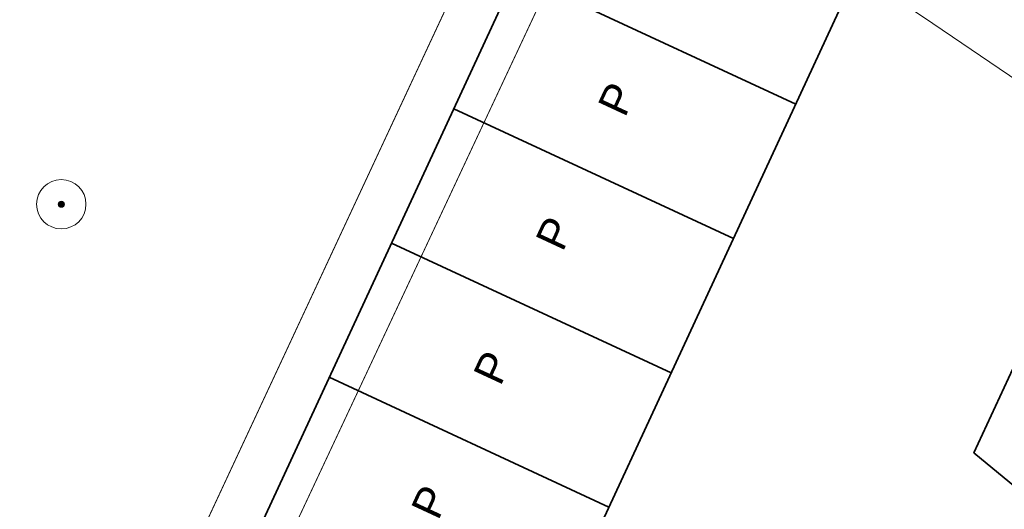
# Model space of a CAD drawing. Header units: metres. Extents: x 93008 to 98406, y 448779 to 454332.
# Tile 42 of 136: x 95600.6 to 95616.57, y 451634.56 to 451642.49. Entities that reach past the tile are written whole.
import ezdxf
from ezdxf.enums import TextEntityAlignment as Align

# ---------------------------------------------------------------- set-up
doc = ezdxf.new("R2010")
doc.units = ezdxf.units.M
doc.header["$MEASUREMENT"] = 0
for name, color, linetype, lineweight in [('B-PV-VW-MARKERING_PARKEERVAK-G', 7, 'Continuous', 35), ('B-PV-VW-MARKERING_PARKEERVAK-SCHEDING-G', 7, 'Continuous', 35), ('B-RO-GR-BEPLANTING_CULTUUR_VASTE PLANTENVAK-GV', 83, 'Continuous', 18), ('B-RO-GR-BOOM-S', 90, 'Continuous', 25), ('X-XX-AL-REFERENTIE_AUTOTURN-G', 7, 'Continuous', 18)]:
    doc.layers.add(name, color=color, linetype=linetype, lineweight=lineweight)
doc.layers.add('B-PV-VW-MARKERING_PARKEERVAK-T', color=7, linetype='Continuous', lineweight=25, plot=False)
doc.layers.add('B-RO-GR-BEPLANTING_CULTUUR_VASTE PLANTENVAK-V', color=7, linetype='Continuous', lineweight=18, true_color=0xa5a552)
doc.layers.add('B-RO-VH-VERHARDING_BETONSTRAATSTEEN-V', color=7, linetype='Continuous', lineweight=18, true_color=0xcdcdcd)
doc.styles.get("Standard").update_dxf_attribs({"font": 'arial.ttf'})

# ---------------------------------------------------------------- blocks, each defined once
blk = doc.blocks.new('-P')
at = {"layer": 'B-PV-VW-MARKERING_PARKEERVAK-T'}
blk.add_text('P', height=0.5, dxfattribs=at).set_placement((0, 0), align=Align.MIDDLE_CENTER)
blk = doc.blocks.new('*U24')
at = {"layer": 'B-PV-VW-MARKERING_PARKEERVAK-G'}
blk.add_lwpolyline([(0, 0), (52.8, 0), (52.8, 5), (0, 5)], close=True, dxfattribs=at)
at = {"layer": 'B-PV-VW-MARKERING_PARKEERVAK-SCHEDING-G'}
for p, q in [((43.2, 0), (43.2, 5)), ((45.6, 0), (45.6, 5)), ((48, 0), (48, 5)), ((50.4, 0), (50.4, 5))]:
    blk.add_line(p, q, dxfattribs=at)
at = {"layer": 'B-PV-VW-MARKERING_PARKEERVAK-T'}
for p in [(42.056, 2.667), (44.456, 2.667), (46.856, 2.667), (49.256, 2.667)]:
    blk.add_blockref('-P', p, dxfattribs=at)
blk = doc.blocks.new('*U153')
at = {"layer": 'X-XX-AL-REFERENTIE_AUTOTURN-G', "color": 6, "linetype": 'Continuous', "ltscale": 0.3048, "transparency": 33554687}
blk.add_arc((95379.296, 451346.57), 382.17, 49.75569, 53.65931, dxfattribs=at)
blk = doc.blocks.new('*U177')
at = {"layer": 'X-XX-AL-REFERENTIE_AUTOTURN-G', "color": 3, "linetype": 'Continuous', "ltscale": 0.3048, "transparency": 33554687, "flags": 128}
blk.add_lwpolyline([(95616.958, 451641.383), (95615.261, 451642.537), (95613.553, 451643.676), (95611.749, 451644.855), (95610.02, 451645.963), (95608.195, 451647.108), (95606.365, 451648.233), (95604.88, 451649.128), (95603.476, 451649.959), (95602.797, 451650.142), (95602.25, 451650.313), (95601.723, 451650.504), (95601.115, 451650.758), (95600.628, 451650.989), (95600.065, 451651.288)], dxfattribs=at)
blk = doc.blocks.new('*U176')
at = {"layer": 'X-XX-AL-REFERENTIE_AUTOTURN-G', "color": 6, "linetype": 'Continuous', "ltscale": 0.3048, "transparency": 33554687}
blk.add_arc((95487.913, 451453.439), 228.913, 54.12688, 59.70695, dxfattribs=at)
blk.add_blockref('*U177', (0, 0))
blk = doc.blocks.new('SGR-BOOM_01-SO')
at = {"linetype": 'ByBlock', "lineweight": 18}
h = blk.add_hatch(color=0, dxfattribs=at)
h.dxf.hatch_style = 1
edge = h.paths.add_edge_path()
edge.add_arc((0, 0), 0.25, 0, 360)
at = {"color": 0, "linetype": 'ByBlock', "lineweight": 18}
for radius in [2, 0.25]:
    blk.add_circle((0, 0), radius, dxfattribs=at)

msp = doc.modelspace()

# ---------------------------------------------------------------- linework, layer by layer
at = {"layer": 'B-PV-VW-MARKERING_PARKEERVAK-G'}
msp.add_lwpolyline([(95618.254, 451640.162), (95616.08, 451635.474), (95620.067, 451632.186), (95622.241, 451636.874)], close=True, dxfattribs=at)
at = {"layer": 'B-RO-GR-BEPLANTING_CULTUUR_VASTE PLANTENVAK-GV'}
for points in [[(95610.25, 451648.542), (95611.566, 451648.155), (95610.973, 451648.616), (95599.919, 451657.198), (95584.253, 451623.344), (95573.584, 451600.576), (95585.451, 451595.395)], [(95611.566, 451648.155), (95610.25, 451648.542), (95585.451, 451595.395), (95586.588, 451594.896)]]:
    msp.add_lwpolyline(points, close=True, dxfattribs=at)
at = {"layer": 'B-RO-GR-BEPLANTING_CULTUUR_VASTE PLANTENVAK-V', "flags": 128}
msp.add_lwpolyline([(95596.48, 451649.766), (95596.48, 451649.766), (95584.253, 451623.344), (95573.584, 451600.576), (95585.451, 451595.395), (95608.943, 451645.74), (95601.493, 451649.195, 0.161802)], format="xyb", close=True, dxfattribs=at)
msp.add_lwpolyline([(95608.943, 451645.74), (95585.451, 451595.395), (95586.588, 451594.896), (95610.167, 451645.172)], close=True, dxfattribs=at)
at = {"layer": 'B-RO-VH-VERHARDING_BETONSTRAATSTEEN-V'}
msp.add_lwpolyline([(95613.708, 451652.723), (95613.708, 451652.723), (95586.588, 451594.896), (95641.025, 451570.029), (95642.167, 451572.309), (95643.185, 451574.367), (95650.48, 451617.888), (95651.69, 451616.412), (95653.818, 451613.816), (95654.162, 451616.141), (95652.045, 451618.787), (95650.873, 451620.251), (95651.103, 451621.888), (95613.708, 451652.723)], dxfattribs=at)

# ---------------------------------------------------------------- block references
for name in ['*U176', '*U153']:
    msp.add_blockref(name, (0, 0))
at = {"layer": 'B-PV-VW-MARKERING_PARKEERVAK-G', "rotation": 65.12271435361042}
msp.add_blockref('*U24', (95591.987, 451595.402), dxfattribs=at)
at = {"layer": 'B-RO-GR-BOOM-S', "xscale": 0.2, "yscale": 0.2, "zscale": 0.2}
msp.add_blockref('SGR-BOOM_01-SO', (95601.277, 451639.503), dxfattribs=at)

doc.saveas('drawing.dxf')
